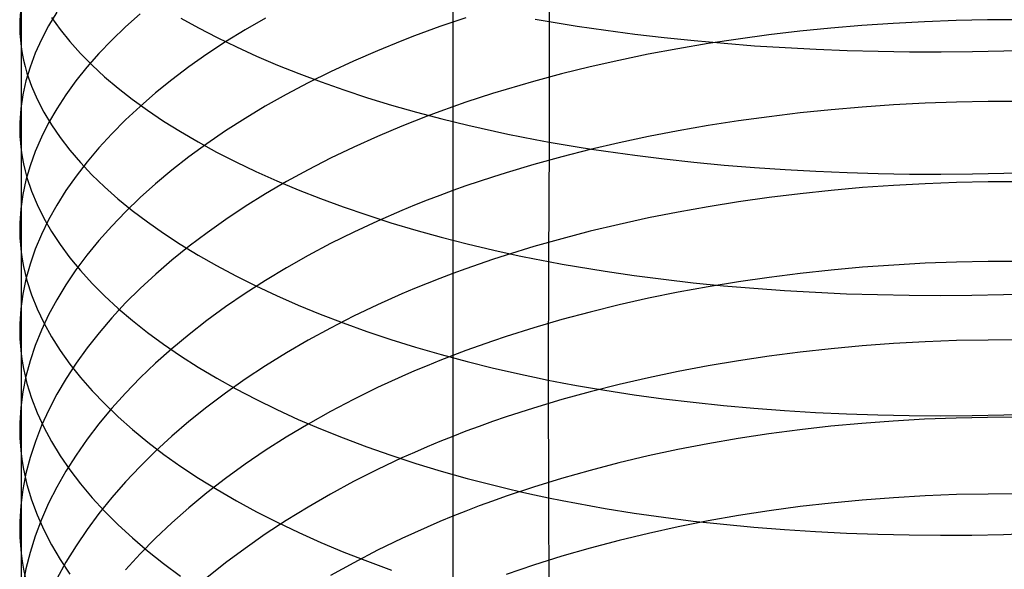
# Model space of a CAD drawing. Extents: x -383 to 1849, y -1185 to -529.
# Tile 27 of 256: x -381 to -366, y -1059 to -1051. Entities that reach past the tile are written whole.
import ezdxf

# ---------------------------------------------------------------- set-up
doc = ezdxf.new("R2010")
doc.units = 0
doc.layers.add('PREDEFINITO', color=7, linetype='CONTINUOUS')

msp = doc.modelspace()

# ---------------------------------------------------------------- linework, layer by layer
at = {"layer": 'PREDEFINITO'}
for p, q in [((-372.838, -1048.958, 671.857), (-372.837, -1050.853, 671.182)), ((-381.081, -1049.622, 658.219), (-381.081, -1051.248, 657.534)), ((-381.087, -1050.626, 656.211), (-381.102, -1050.834, 656.652)), ((-380.525, -1050.708, 652.485), (-380.652, -1050.921, 652.909)), ((-379.225, -1050.731, 648.957), (-379.453, -1050.936, 649.342)), ((-381.102, -1050.834, 656.652), (-381.104, -1050.938, 656.873)), ((-380.608, -1050.789, 660.854), (-380.473, -1050.979, 661.284)), ((-378.587, -1050.798, 665.639), (-378.31, -1050.952, 666.016)), ((-377.268, -1050.798, 645.793), (-377.584, -1050.982, 646.119)), ((-374.341, -1050.862, 642.877), (-374.543, -1050.932, 642.993)), ((-374.136, -1050.793, 642.764), (-374.341, -1050.862, 642.877)), ((-373.053, -1050.815, 671.078), (-372.837, -1050.853, 671.182)), ((-372.837, -1050.853, 671.182), (-372.838, -1052.735, 670.469)), ((-372.837, -1050.853, 671.182), (-372.618, -1050.889, 671.284)), ((-372.618, -1050.889, 671.284), (-372.398, -1050.924, 671.381)), ((-367.464, -1050.883, 640.215), (-367.953, -1050.916, 640.255)), ((-366.973, -1050.857, 640.189), (-367.464, -1050.883, 640.215)), ((-366.482, -1050.839, 640.175), (-366.973, -1050.857, 640.189)), ((-365.991, -1050.829, 640.174), (-366.482, -1050.839, 640.175)), ((-365.499, -1050.827, 640.187), (-365.991, -1050.829, 640.174)), ((-381.104, -1050.938, 656.873), (-381.1, -1051.041, 657.093)), ((-381.1, -1051.041, 657.093), (-381.093, -1051.145, 657.314)), ((-380.652, -1050.921, 652.909), (-380.765, -1051.134, 653.336)), ((-380.473, -1050.979, 661.284), (-380.322, -1051.166, 661.71)), ((-379.453, -1050.936, 649.342), (-379.667, -1051.143, 649.734)), ((-378.31, -1050.952, 666.016), (-378.021, -1051.103, 666.385)), ((-377.584, -1050.982, 646.119), (-377.889, -1051.171, 646.455)), ((-374.743, -1051.004, 643.112), (-374.941, -1051.077, 643.234)), ((-374.543, -1050.932, 642.993), (-374.743, -1051.004, 643.112)), ((-372.398, -1050.924, 671.381), (-372.175, -1050.958, 671.475)), ((-372.175, -1050.958, 671.475), (-371.951, -1050.99, 671.566)), ((-371.951, -1050.99, 671.566), (-371.498, -1051.05, 671.735)), ((-371.498, -1051.05, 671.735), (-371.039, -1051.103, 671.891)), ((-368.924, -1051.006, 640.374), (-369.405, -1051.062, 640.452)), ((-368.44, -1050.957, 640.308), (-368.924, -1051.006, 640.374)), ((-367.953, -1050.916, 640.255), (-368.44, -1050.957, 640.308)), ((-381.093, -1051.145, 657.314), (-381.081, -1051.248, 657.534)), ((-380.765, -1051.134, 653.336), (-380.861, -1051.348, 653.766)), ((-380.322, -1051.166, 661.71), (-380.156, -1051.351, 662.132)), ((-379.667, -1051.143, 649.734), (-379.868, -1051.354, 650.131)), ((-377.889, -1051.171, 646.455), (-378.181, -1051.364, 646.8)), ((-378.021, -1051.103, 666.385), (-377.719, -1051.25, 666.746)), ((-375.136, -1051.152, 643.36), (-375.518, -1051.308, 643.619)), ((-374.941, -1051.077, 643.234), (-375.136, -1051.152, 643.36)), ((-371.039, -1051.103, 671.891), (-370.574, -1051.151, 672.032)), ((-370.356, -1051.198, 640.649), (-370.825, -1051.278, 640.767)), ((-370.574, -1051.151, 672.032), (-370.104, -1051.193, 672.158)), ((-369.883, -1051.126, 640.544), (-370.356, -1051.198, 640.649)), ((-370.104, -1051.193, 672.158), (-369.63, -1051.23, 672.27)), ((-369.405, -1051.062, 640.452), (-369.883, -1051.126, 640.544)), ((-381.081, -1051.248, 657.534), (-381.081, -1052.86, 656.814)), ((-381.081, -1051.248, 657.534), (-381.065, -1051.351, 657.754)), ((-381.065, -1051.351, 657.754), (-381.045, -1051.454, 657.974)), ((-380.861, -1051.348, 653.766), (-380.942, -1051.564, 654.198)), ((-380.156, -1051.351, 662.132), (-379.975, -1051.534, 662.549)), ((-379.868, -1051.354, 650.131), (-380.054, -1051.566, 650.533)), ((-377.719, -1051.25, 666.746), (-377.406, -1051.393, 667.098)), ((-375.518, -1051.308, 643.619), (-375.89, -1051.47, 643.891)), ((-370.825, -1051.278, 640.767), (-371.289, -1051.365, 640.897)), ((-369.63, -1051.23, 672.27), (-369.151, -1051.26, 672.368)), ((-369.151, -1051.26, 672.368), (-368.669, -1051.285, 672.451)), ((-368.669, -1051.285, 672.451), (-368.184, -1051.303, 672.52)), ((-368.184, -1051.303, 672.52), (-367.697, -1051.316, 672.575)), ((-367.697, -1051.316, 672.575), (-367.208, -1051.324, 672.616)), ((-367.208, -1051.324, 672.616), (-366.717, -1051.325, 672.642)), ((-366.717, -1051.325, 672.642), (-366.226, -1051.321, 672.654)), ((-366.226, -1051.321, 672.654), (-365.735, -1051.312, 672.652)), ((-365.735, -1051.312, 672.652), (-365.244, -1051.296, 672.636)), ((-381.045, -1051.454, 657.974), (-381.02, -1051.557, 658.193)), ((-378.181, -1051.364, 646.8), (-378.461, -1051.562, 647.153)), ((-377.406, -1051.393, 667.098), (-377.081, -1051.532, 667.44)), ((-375.89, -1051.47, 643.891), (-376.251, -1051.638, 644.173)), ((-371.747, -1051.459, 641.04), (-372.198, -1051.561, 641.197)), ((-371.289, -1051.365, 640.897), (-371.747, -1051.459, 641.04)), ((-381.02, -1051.557, 658.193), (-380.991, -1051.659, 658.413)), ((-380.942, -1051.564, 654.198), (-381.007, -1051.779, 654.632)), ((-380.991, -1051.659, 658.413), (-380.92, -1051.864, 658.849)), ((-380.054, -1051.566, 650.533), (-380.226, -1051.781, 650.941)), ((-379.975, -1051.534, 662.549), (-379.779, -1051.715, 662.962)), ((-378.461, -1051.562, 647.153), (-378.728, -1051.763, 647.513)), ((-377.081, -1051.532, 667.44), (-376.745, -1051.666, 667.772)), ((-376.251, -1051.638, 644.173), (-376.602, -1051.812, 644.466)), ((-372.198, -1051.561, 641.197), (-372.643, -1051.671, 641.366)), ((-381.007, -1051.779, 654.632), (-381.055, -1051.996, 655.068)), ((-380.226, -1051.781, 650.941), (-380.384, -1051.998, 651.353)), ((-379.779, -1051.715, 662.962), (-379.569, -1051.892, 663.368)), ((-378.728, -1051.763, 647.513), (-378.982, -1051.969, 647.881)), ((-376.602, -1051.812, 644.466), (-376.941, -1051.992, 644.769)), ((-376.745, -1051.666, 667.772), (-376.399, -1051.796, 668.095)), ((-376.399, -1051.796, 668.095), (-376.041, -1051.922, 668.407)), ((-373.08, -1051.788, 641.547), (-373.509, -1051.913, 641.742)), ((-372.643, -1051.671, 641.366), (-373.08, -1051.788, 641.547)), ((-380.92, -1051.864, 658.849), (-380.833, -1052.066, 659.284)), ((-379.569, -1051.892, 663.368), (-379.346, -1052.067, 663.769)), ((-378.982, -1051.969, 647.881), (-379.224, -1052.178, 648.256)), ((-376.041, -1051.922, 668.407), (-375.674, -1052.042, 668.707)), ((-373.509, -1051.913, 641.742), (-373.72, -1051.978, 641.844)), ((-381.055, -1051.996, 655.068), (-381.087, -1052.212, 655.504)), ((-380.833, -1052.066, 659.284), (-380.729, -1052.268, 659.717)), ((-380.384, -1051.998, 651.353), (-380.526, -1052.217, 651.769)), ((-379.346, -1052.067, 663.769), (-379.108, -1052.239, 664.164)), ((-376.941, -1051.992, 644.769), (-377.269, -1052.177, 645.082)), ((-375.674, -1052.042, 668.707), (-375.296, -1052.157, 668.997)), ((-374.137, -1052.114, 642.058), (-374.341, -1052.184, 642.17)), ((-373.93, -1052.045, 641.949), (-374.137, -1052.114, 642.058)), ((-373.72, -1051.978, 641.844), (-373.93, -1052.045, 641.949)), ((-366.475, -1052.112, 639.472), (-366.967, -1052.13, 639.485)), ((-365.983, -1052.102, 639.472), (-366.475, -1052.112, 639.472)), ((-365.491, -1052.1, 639.485), (-365.983, -1052.102, 639.472)), ((-381.087, -1052.212, 655.504), (-381.102, -1052.428, 655.941)), ((-380.729, -1052.268, 659.717), (-380.609, -1052.467, 660.146)), ((-380.526, -1052.217, 651.769), (-380.654, -1052.437, 652.188)), ((-379.224, -1052.178, 648.256), (-379.452, -1052.39, 648.638)), ((-379.108, -1052.239, 664.164), (-378.858, -1052.407, 664.552)), ((-377.269, -1052.177, 645.082), (-377.585, -1052.367, 645.405)), ((-375.296, -1052.157, 668.997), (-374.909, -1052.268, 669.274)), ((-374.909, -1052.268, 669.274), (-374.512, -1052.372, 669.539)), ((-374.543, -1052.257, 642.284), (-374.743, -1052.331, 642.402)), ((-374.341, -1052.184, 642.17), (-374.543, -1052.257, 642.284)), ((-368.434, -1052.231, 639.602), (-368.919, -1052.281, 639.667)), ((-367.947, -1052.189, 639.55), (-368.434, -1052.231, 639.602)), ((-367.457, -1052.155, 639.511), (-367.947, -1052.189, 639.55)), ((-366.967, -1052.13, 639.485), (-367.457, -1052.155, 639.511)), ((-381.102, -1052.428, 655.941), (-381.104, -1052.536, 656.159)), ((-379.452, -1052.39, 648.638), (-379.666, -1052.605, 649.026)), ((-378.858, -1052.407, 664.552), (-378.594, -1052.572, 664.933)), ((-377.585, -1052.367, 645.405), (-377.889, -1052.562, 645.737)), ((-374.94, -1052.407, 642.523), (-375.135, -1052.485, 642.647)), ((-374.743, -1052.331, 642.402), (-374.94, -1052.407, 642.523)), ((-374.512, -1052.372, 669.539), (-374.106, -1052.472, 669.792)), ((-369.879, -1052.405, 639.834), (-370.353, -1052.479, 639.937)), ((-369.401, -1052.339, 639.744), (-369.879, -1052.405, 639.834)), ((-368.919, -1052.281, 639.667), (-369.401, -1052.339, 639.744)), ((-381.104, -1052.536, 656.159), (-381.1, -1052.644, 656.378)), ((-380.654, -1052.437, 652.188), (-380.766, -1052.659, 652.611)), ((-380.609, -1052.467, 660.146), (-380.474, -1052.665, 660.572)), ((-378.594, -1052.572, 664.933), (-378.317, -1052.734, 665.306)), ((-377.889, -1052.562, 645.737), (-378.182, -1052.762, 646.077)), ((-375.135, -1052.485, 642.647), (-375.517, -1052.646, 642.904)), ((-374.106, -1052.472, 669.792), (-373.692, -1052.565, 670.031)), ((-373.692, -1052.565, 670.031), (-373.481, -1052.61, 670.146)), ((-370.822, -1052.56, 640.053), (-371.286, -1052.65, 640.181)), ((-370.353, -1052.479, 639.937), (-370.822, -1052.56, 640.053)), ((-381.1, -1052.644, 656.378), (-381.093, -1052.752, 656.596)), ((-380.766, -1052.659, 652.611), (-380.863, -1052.881, 653.036)), ((-380.474, -1052.665, 660.572), (-380.323, -1052.861, 660.994)), ((-379.666, -1052.605, 649.026), (-379.866, -1052.823, 649.419)), ((-378.317, -1052.734, 665.306), (-378.029, -1052.892, 665.671)), ((-375.517, -1052.646, 642.904), (-375.889, -1052.814, 643.173)), ((-373.481, -1052.61, 670.146), (-373.269, -1052.653, 670.257)), ((-373.269, -1052.653, 670.257), (-373.054, -1052.695, 670.365)), ((-373.054, -1052.695, 670.365), (-372.838, -1052.735, 670.469)), ((-372.838, -1052.735, 670.469), (-372.849, -1054.601, 669.713)), ((-372.838, -1052.735, 670.469), (-372.619, -1052.773, 670.569)), ((-371.286, -1052.65, 640.181), (-371.744, -1052.747, 640.323)), ((-381.093, -1052.752, 656.596), (-381.081, -1052.86, 656.814)), ((-381.081, -1052.86, 656.814), (-381.081, -1056.04, 655.282)), ((-381.081, -1052.86, 656.814), (-381.065, -1052.967, 657.032)), ((-380.863, -1052.881, 653.036), (-380.943, -1053.105, 653.464)), ((-380.323, -1052.861, 660.994), (-380.157, -1053.055, 661.413)), ((-379.866, -1052.823, 649.419), (-380.053, -1053.044, 649.818)), ((-378.182, -1052.762, 646.077), (-378.462, -1052.966, 646.426)), ((-378.029, -1052.892, 665.671), (-377.728, -1053.045, 666.028)), ((-375.889, -1052.814, 643.173), (-376.25, -1052.987, 643.452)), ((-372.196, -1052.852, 640.477), (-372.641, -1052.965, 640.643)), ((-372.619, -1052.773, 670.569), (-372.399, -1052.81, 670.666)), ((-372.399, -1052.81, 670.666), (-372.177, -1052.846, 670.759)), ((-371.744, -1052.747, 640.323), (-372.196, -1052.852, 640.477)), ((-372.177, -1052.846, 670.759), (-371.953, -1052.879, 670.849)), ((-371.953, -1052.879, 670.849), (-371.5, -1052.942, 671.018)), ((-381.065, -1052.967, 657.032), (-381.045, -1053.074, 657.25)), ((-380.053, -1053.044, 649.818), (-380.225, -1053.267, 650.221)), ((-378.462, -1052.966, 646.426), (-378.729, -1053.175, 646.782)), ((-377.728, -1053.045, 666.028), (-377.415, -1053.195, 666.376)), ((-376.25, -1052.987, 643.452), (-376.6, -1053.167, 643.742)), ((-372.641, -1052.965, 640.643), (-373.078, -1053.085, 640.822)), ((-371.5, -1052.942, 671.018), (-371.04, -1052.999, 671.172)), ((-371.04, -1052.999, 671.172), (-370.576, -1053.05, 671.312)), ((-370.576, -1053.05, 671.312), (-370.106, -1053.094, 671.437)), ((-381.045, -1053.074, 657.25), (-381.02, -1053.182, 657.467)), ((-381.02, -1053.182, 657.467), (-380.991, -1053.288, 657.684)), ((-380.943, -1053.105, 653.464), (-381.008, -1053.329, 653.894)), ((-380.157, -1053.055, 661.413), (-379.976, -1053.246, 661.826)), ((-378.729, -1053.175, 646.782), (-378.983, -1053.387, 647.145)), ((-377.415, -1053.195, 666.376), (-377.091, -1053.34, 666.715)), ((-376.6, -1053.167, 643.742), (-376.939, -1053.353, 644.042)), ((-373.078, -1053.085, 640.822), (-373.508, -1053.214, 641.014)), ((-370.106, -1053.094, 671.437), (-369.631, -1053.133, 671.549)), ((-369.631, -1053.133, 671.549), (-369.153, -1053.165, 671.646)), ((-369.153, -1053.165, 671.646), (-368.67, -1053.191, 671.729)), ((-368.67, -1053.191, 671.729), (-368.185, -1053.211, 671.798)), ((-381.008, -1053.329, 653.894), (-381.057, -1053.554, 654.325)), ((-380.991, -1053.288, 657.684), (-380.92, -1053.501, 658.117)), ((-380.225, -1053.267, 650.221), (-380.382, -1053.492, 650.629)), ((-379.976, -1053.246, 661.826), (-379.78, -1053.434, 662.235)), ((-376.939, -1053.353, 644.042), (-377.267, -1053.545, 644.352)), ((-377.091, -1053.34, 666.715), (-376.755, -1053.481, 667.044)), ((-373.929, -1053.35, 641.219), (-374.136, -1053.42, 641.326)), ((-373.72, -1053.281, 641.115), (-373.929, -1053.35, 641.219)), ((-373.508, -1053.214, 641.014), (-373.72, -1053.281, 641.115)), ((-368.185, -1053.211, 671.798), (-367.698, -1053.226, 671.852)), ((-367.698, -1053.226, 671.852), (-367.209, -1053.234, 671.892)), ((-367.209, -1053.234, 671.892), (-366.718, -1053.236, 671.919)), ((-366.718, -1053.236, 671.919), (-366.227, -1053.232, 671.931)), ((-366.227, -1053.232, 671.931), (-365.736, -1053.222, 671.929)), ((-365.49, -1053.357, 638.753), (-365.982, -1053.358, 638.74)), ((-365.736, -1053.222, 671.929), (-365.244, -1053.207, 671.913)), ((-380.92, -1053.501, 658.117), (-380.832, -1053.712, 658.548)), ((-380.382, -1053.492, 650.629), (-380.525, -1053.719, 651.041)), ((-379.78, -1053.434, 662.235), (-379.571, -1053.62, 662.638)), ((-378.983, -1053.387, 647.145), (-379.225, -1053.603, 647.516)), ((-376.755, -1053.481, 667.044), (-376.409, -1053.617, 667.363)), ((-374.341, -1053.493, 641.436), (-374.543, -1053.568, 641.549)), ((-374.136, -1053.42, 641.326), (-374.341, -1053.493, 641.436)), ((-368.433, -1053.49, 638.868), (-368.918, -1053.542, 638.931)), ((-367.946, -1053.447, 638.817), (-368.433, -1053.49, 638.868)), ((-367.457, -1053.413, 638.779), (-367.946, -1053.447, 638.817)), ((-366.966, -1053.386, 638.753), (-367.457, -1053.413, 638.779)), ((-366.474, -1053.368, 638.74), (-366.966, -1053.386, 638.753)), ((-365.982, -1053.358, 638.74), (-366.474, -1053.368, 638.74)), ((-381.057, -1053.554, 654.325), (-381.088, -1053.779, 654.756)), ((-379.571, -1053.62, 662.638), (-379.347, -1053.802, 663.035)), ((-379.225, -1053.603, 647.516), (-379.453, -1053.823, 647.893)), ((-377.267, -1053.545, 644.352), (-377.583, -1053.742, 644.672)), ((-376.409, -1053.617, 667.363), (-376.052, -1053.748, 667.672)), ((-374.743, -1053.645, 641.666), (-374.94, -1053.723, 641.785)), ((-374.543, -1053.568, 641.549), (-374.743, -1053.645, 641.666)), ((-369.4, -1053.601, 639.008), (-369.878, -1053.669, 639.097)), ((-368.918, -1053.542, 638.931), (-369.4, -1053.601, 639.008)), ((-381.088, -1053.779, 654.756), (-381.103, -1054.004, 655.189)), ((-380.832, -1053.712, 658.548), (-380.728, -1053.922, 658.976)), ((-380.525, -1053.719, 651.041), (-380.652, -1053.948, 651.456)), ((-379.347, -1053.802, 663.035), (-379.11, -1053.982, 663.426)), ((-377.583, -1053.742, 644.672), (-377.887, -1053.944, 645)), ((-376.052, -1053.748, 667.672), (-375.684, -1053.874, 667.969)), ((-375.135, -1053.803, 641.908), (-375.517, -1053.969, 642.161)), ((-374.94, -1053.723, 641.785), (-375.135, -1053.803, 641.908)), ((-370.352, -1053.744, 639.198), (-370.822, -1053.828, 639.312)), ((-369.878, -1053.669, 639.097), (-370.352, -1053.744, 639.198)), ((-380.652, -1053.948, 651.456), (-380.765, -1054.178, 651.875)), ((-380.728, -1053.922, 658.976), (-380.608, -1054.13, 659.401)), ((-379.453, -1053.823, 647.893), (-379.667, -1054.046, 648.276)), ((-377.887, -1053.944, 645), (-378.179, -1054.15, 645.337)), ((-375.517, -1053.969, 642.161), (-375.889, -1054.142, 642.426)), ((-375.684, -1053.874, 667.969), (-375.307, -1053.995, 668.256)), ((-371.286, -1053.92, 639.439), (-371.744, -1054.02, 639.578)), ((-370.822, -1053.828, 639.312), (-371.286, -1053.92, 639.439)), ((-381.103, -1054.004, 655.189), (-381.104, -1054.116, 655.405)), ((-381.104, -1054.116, 655.405), (-381.101, -1054.229, 655.622)), ((-379.667, -1054.046, 648.276), (-379.868, -1054.271, 648.665)), ((-379.11, -1053.982, 663.426), (-378.859, -1054.158, 663.811)), ((-375.307, -1053.995, 668.256), (-374.92, -1054.111, 668.53)), ((-374.92, -1054.111, 668.53), (-374.523, -1054.221, 668.793)), ((-371.744, -1054.02, 639.578), (-372.196, -1054.128, 639.73)), ((-381.101, -1054.229, 655.622), (-381.094, -1054.341, 655.838)), ((-380.765, -1054.178, 651.875), (-380.861, -1054.409, 652.296)), ((-380.608, -1054.13, 659.401), (-380.473, -1054.337, 659.824)), ((-379.868, -1054.271, 648.665), (-380.054, -1054.5, 649.058)), ((-378.859, -1054.158, 663.811), (-378.596, -1054.331, 664.188)), ((-378.179, -1054.15, 645.337), (-378.459, -1054.362, 645.682)), ((-375.889, -1054.142, 642.426), (-376.25, -1054.321, 642.702)), ((-374.523, -1054.221, 668.793), (-374.118, -1054.325, 669.043)), ((-372.641, -1054.244, 639.894), (-373.078, -1054.368, 640.071)), ((-372.196, -1054.128, 639.73), (-372.641, -1054.244, 639.894)), ((-381.094, -1054.341, 655.838), (-381.082, -1054.453, 656.054)), ((-380.861, -1054.409, 652.296), (-380.942, -1054.641, 652.719)), ((-380.473, -1054.337, 659.824), (-380.322, -1054.541, 660.242)), ((-378.459, -1054.362, 645.682), (-378.726, -1054.577, 646.034)), ((-378.596, -1054.331, 664.188), (-378.319, -1054.499, 664.558)), ((-376.25, -1054.321, 642.702), (-376.601, -1054.507, 642.988)), ((-374.118, -1054.325, 669.043), (-373.703, -1054.423, 669.28)), ((-373.703, -1054.423, 669.28), (-373.493, -1054.47, 669.393)), ((-373.078, -1054.368, 640.071), (-373.508, -1054.5, 640.26)), ((-381.082, -1054.453, 656.054), (-381.065, -1054.565, 656.27)), ((-381.065, -1054.565, 656.27), (-381.045, -1054.676, 656.485)), ((-380.322, -1054.541, 660.242), (-380.156, -1054.742, 660.656)), ((-380.054, -1054.5, 649.058), (-380.226, -1054.73, 649.457)), ((-378.726, -1054.577, 646.034), (-378.981, -1054.797, 646.394)), ((-378.319, -1054.499, 664.558), (-378.031, -1054.664, 664.92)), ((-376.601, -1054.507, 642.988), (-376.94, -1054.699, 643.285)), ((-373.719, -1054.569, 640.359), (-373.929, -1054.64, 640.461)), ((-373.508, -1054.5, 640.26), (-373.719, -1054.569, 640.359)), ((-373.493, -1054.47, 669.393), (-373.281, -1054.515, 669.503)), ((-373.281, -1054.515, 669.503), (-373.066, -1054.559, 669.61)), ((-373.066, -1054.559, 669.61), (-372.849, -1054.601, 669.713)), ((-381.045, -1054.676, 656.485), (-381.02, -1054.788, 656.701)), ((-380.942, -1054.641, 652.719), (-381.007, -1054.874, 653.144)), ((-380.226, -1054.73, 649.457), (-380.384, -1054.963, 649.86)), ((-378.031, -1054.664, 664.92), (-377.73, -1054.825, 665.274)), ((-376.94, -1054.699, 643.285), (-377.268, -1054.896, 643.591)), ((-374.136, -1054.713, 640.567), (-374.341, -1054.788, 640.675)), ((-373.929, -1054.64, 640.461), (-374.136, -1054.713, 640.567)), ((-372.849, -1054.601, 669.713), (-372.85, -1056.452, 668.926)), ((-372.849, -1054.601, 669.713), (-372.631, -1054.641, 669.813)), ((-372.631, -1054.641, 669.813), (-372.411, -1054.68, 669.909)), ((-372.411, -1054.68, 669.909), (-372.188, -1054.717, 670.001)), ((-372.188, -1054.717, 670.001), (-371.964, -1054.752, 670.09)), ((-368.433, -1054.735, 638.109), (-368.918, -1054.787, 638.171)), ((-367.946, -1054.691, 638.058), (-368.433, -1054.735, 638.109)), ((-367.456, -1054.655, 638.021), (-367.946, -1054.691, 638.058)), ((-366.966, -1054.628, 637.996), (-367.456, -1054.655, 638.021)), ((-366.474, -1054.61, 637.984), (-366.966, -1054.628, 637.996)), ((-365.982, -1054.6, 637.984), (-366.474, -1054.61, 637.984)), ((-365.49, -1054.599, 637.997), (-365.982, -1054.6, 637.984)), ((-381.007, -1054.874, 653.144), (-381.055, -1055.108, 653.571)), ((-381.02, -1054.788, 656.701), (-380.991, -1054.899, 656.916)), ((-380.156, -1054.742, 660.656), (-379.975, -1054.942, 661.066)), ((-378.981, -1054.797, 646.394), (-379.222, -1055.021, 646.76)), ((-377.73, -1054.825, 665.274), (-377.417, -1054.981, 665.619)), ((-374.543, -1054.865, 640.787), (-374.743, -1054.943, 640.902)), ((-374.341, -1054.788, 640.675), (-374.543, -1054.865, 640.787)), ((-371.964, -1054.752, 670.09), (-371.511, -1054.819, 670.257)), ((-371.511, -1054.819, 670.257), (-371.052, -1054.878, 670.41)), ((-371.052, -1054.878, 670.41), (-370.587, -1054.932, 670.549)), ((-369.4, -1054.848, 638.246), (-369.878, -1054.917, 638.334)), ((-368.918, -1054.787, 638.171), (-369.4, -1054.848, 638.246)), ((-380.991, -1054.899, 656.916), (-380.919, -1055.12, 657.345)), ((-380.384, -1054.963, 649.86), (-380.526, -1055.198, 650.267)), ((-379.975, -1054.942, 661.066), (-379.779, -1055.138, 661.471)), ((-379.222, -1055.021, 646.76), (-379.45, -1055.248, 647.133)), ((-377.268, -1054.896, 643.591), (-377.584, -1055.099, 643.906)), ((-377.417, -1054.981, 665.619), (-377.093, -1055.133, 665.954)), ((-374.94, -1055.024, 641.02), (-375.135, -1055.107, 641.14)), ((-374.743, -1054.943, 640.902), (-374.94, -1055.024, 641.02)), ((-370.352, -1054.995, 638.434), (-370.821, -1055.081, 638.546)), ((-370.587, -1054.932, 670.549), (-370.116, -1054.979, 670.674)), ((-369.878, -1054.917, 638.334), (-370.352, -1054.995, 638.434)), ((-370.116, -1054.979, 670.674), (-369.642, -1055.019, 670.784)), ((-369.642, -1055.019, 670.784), (-369.163, -1055.054, 670.881)), ((-381.055, -1055.108, 653.571), (-381.087, -1055.341, 653.998)), ((-380.919, -1055.12, 657.345), (-380.832, -1055.34, 657.771)), ((-380.526, -1055.198, 650.267), (-380.654, -1055.435, 650.678)), ((-379.779, -1055.138, 661.471), (-379.569, -1055.332, 661.87)), ((-377.584, -1055.099, 643.906), (-377.888, -1055.308, 644.23)), ((-377.093, -1055.133, 665.954), (-376.757, -1055.28, 666.281)), ((-375.135, -1055.107, 641.14), (-375.518, -1055.277, 641.39)), ((-371.286, -1055.175, 638.671), (-371.744, -1055.278, 638.808)), ((-370.821, -1055.081, 638.546), (-371.286, -1055.175, 638.671)), ((-369.163, -1055.054, 670.881), (-368.68, -1055.081, 670.963)), ((-368.68, -1055.081, 670.963), (-368.195, -1055.103, 671.031)), ((-368.195, -1055.103, 671.031), (-367.707, -1055.118, 671.086)), ((-367.707, -1055.118, 671.086), (-367.217, -1055.127, 671.126)), ((-367.217, -1055.127, 671.126), (-366.726, -1055.13, 671.152)), ((-366.726, -1055.13, 671.152), (-366.235, -1055.126, 671.165)), ((-366.235, -1055.126, 671.165), (-365.743, -1055.117, 671.163)), ((-365.743, -1055.117, 671.163), (-365.251, -1055.101, 671.148)), ((-381.087, -1055.341, 653.998), (-381.102, -1055.574, 654.426)), ((-380.832, -1055.34, 657.771), (-380.727, -1055.558, 658.196)), ((-379.45, -1055.248, 647.133), (-379.664, -1055.478, 647.512)), ((-379.569, -1055.332, 661.87), (-379.345, -1055.522, 662.264)), ((-377.888, -1055.308, 644.23), (-378.18, -1055.521, 644.563)), ((-376.757, -1055.28, 666.281), (-376.411, -1055.423, 666.597)), ((-375.518, -1055.277, 641.39), (-375.89, -1055.455, 641.651)), ((-371.744, -1055.278, 638.808), (-372.196, -1055.389, 638.958)), ((-380.654, -1055.435, 650.678), (-380.766, -1055.673, 651.091)), ((-379.664, -1055.478, 647.512), (-379.865, -1055.712, 647.897)), ((-376.411, -1055.423, 666.597), (-376.054, -1055.56, 666.903)), ((-375.89, -1055.455, 641.651), (-376.251, -1055.639, 641.923)), ((-372.641, -1055.508, 639.12), (-373.078, -1055.635, 639.294)), ((-372.196, -1055.389, 638.958), (-372.641, -1055.508, 639.12)), ((-381.102, -1055.574, 654.426), (-381.104, -1055.691, 654.64)), ((-380.727, -1055.558, 658.196), (-380.607, -1055.775, 658.617)), ((-379.345, -1055.522, 662.264), (-379.108, -1055.71, 662.652)), ((-378.18, -1055.521, 644.563), (-378.46, -1055.739, 644.904)), ((-376.251, -1055.639, 641.923), (-376.601, -1055.83, 642.205)), ((-376.054, -1055.56, 666.903), (-375.686, -1055.692, 667.198)), ((-373.078, -1055.635, 639.294), (-373.508, -1055.771, 639.48)), ((-381.104, -1055.691, 654.64), (-381.1, -1055.807, 654.854)), ((-381.1, -1055.807, 654.854), (-381.093, -1055.924, 655.068)), ((-380.766, -1055.673, 651.091), (-380.863, -1055.913, 651.507)), ((-380.607, -1055.775, 658.617), (-380.471, -1055.99, 659.036)), ((-379.865, -1055.712, 647.897), (-380.051, -1055.948, 648.287)), ((-379.108, -1055.71, 662.652), (-378.857, -1055.893, 663.032)), ((-378.46, -1055.739, 644.904), (-378.727, -1055.962, 645.252)), ((-375.686, -1055.692, 667.198), (-375.309, -1055.818, 667.482)), ((-373.508, -1055.771, 639.48), (-373.72, -1055.842, 639.578)), ((-381.093, -1055.924, 655.068), (-381.081, -1056.04, 655.282)), ((-380.863, -1055.913, 651.507), (-380.943, -1056.153, 651.926)), ((-380.051, -1055.948, 648.287), (-380.223, -1056.187, 648.681)), ((-378.727, -1055.962, 645.252), (-378.982, -1056.189, 645.607)), ((-378.857, -1055.893, 663.032), (-378.594, -1056.073, 663.406)), ((-376.601, -1055.83, 642.205), (-376.94, -1056.028, 642.497)), ((-375.309, -1055.818, 667.482), (-374.922, -1055.939, 667.754)), ((-374.922, -1055.939, 667.754), (-374.525, -1056.054, 668.014)), ((-373.929, -1055.915, 639.679), (-374.136, -1055.99, 639.783)), ((-373.72, -1055.842, 639.578), (-373.929, -1055.915, 639.679)), ((-368.434, -1055.963, 637.324), (-368.919, -1056.017, 637.386)), ((-367.947, -1055.918, 637.275), (-368.434, -1055.963, 637.324)), ((-367.457, -1055.882, 637.238), (-367.947, -1055.918, 637.275)), ((-366.967, -1055.855, 637.214), (-367.457, -1055.882, 637.238)), ((-366.475, -1055.836, 637.202), (-366.967, -1055.855, 637.214)), ((-365.983, -1055.826, 637.202), (-366.475, -1055.836, 637.202)), ((-365.491, -1055.825, 637.215), (-365.983, -1055.826, 637.202)), ((-381.081, -1056.04, 655.282), (-381.081, -1059.158, 653.628)), ((-381.081, -1056.04, 655.282), (-381.065, -1056.156, 655.496)), ((-380.471, -1055.99, 659.036), (-380.32, -1056.202, 659.451)), ((-378.594, -1056.073, 663.406), (-378.317, -1056.249, 663.773)), ((-376.94, -1056.028, 642.497), (-377.268, -1056.231, 642.799)), ((-374.341, -1056.067, 639.89), (-374.543, -1056.146, 640)), ((-374.525, -1056.054, 668.014), (-374.119, -1056.163, 668.262)), ((-374.136, -1055.99, 639.783), (-374.341, -1056.067, 639.89)), ((-369.401, -1056.079, 637.46), (-369.879, -1056.15, 637.546)), ((-368.919, -1056.017, 637.386), (-369.401, -1056.079, 637.46)), ((-381.065, -1056.156, 655.496), (-381.045, -1056.272, 655.709)), ((-381.045, -1056.272, 655.709), (-381.02, -1056.387, 655.922)), ((-380.943, -1056.153, 651.926), (-381.008, -1056.394, 652.346)), ((-380.223, -1056.187, 648.681), (-380.381, -1056.428, 649.08)), ((-380.32, -1056.202, 659.451), (-380.153, -1056.412, 659.861)), ((-378.982, -1056.189, 645.607), (-379.223, -1056.419, 645.969)), ((-378.317, -1056.249, 663.773), (-378.028, -1056.421, 664.132)), ((-377.268, -1056.231, 642.799), (-377.584, -1056.44, 643.11)), ((-374.743, -1056.227, 640.113), (-374.941, -1056.31, 640.229)), ((-374.543, -1056.146, 640), (-374.743, -1056.227, 640.113)), ((-374.119, -1056.163, 668.262), (-373.705, -1056.266, 668.497)), ((-373.705, -1056.266, 668.497), (-373.494, -1056.315, 668.609)), ((-370.353, -1056.23, 637.644), (-370.822, -1056.318, 637.755)), ((-369.879, -1056.15, 637.546), (-370.353, -1056.23, 637.644)), ((-381.008, -1056.394, 652.346), (-381.056, -1056.636, 652.768)), ((-381.02, -1056.387, 655.922), (-380.991, -1056.503, 656.134)), ((-380.381, -1056.428, 649.08), (-380.523, -1056.671, 649.482)), ((-380.153, -1056.412, 659.861), (-379.972, -1056.62, 660.268)), ((-379.223, -1056.419, 645.969), (-379.451, -1056.654, 646.338)), ((-378.028, -1056.421, 664.132), (-377.727, -1056.589, 664.482)), ((-375.136, -1056.395, 640.348), (-375.518, -1056.57, 640.595)), ((-374.941, -1056.31, 640.229), (-375.136, -1056.395, 640.348)), ((-373.494, -1056.315, 668.609), (-373.282, -1056.362, 668.718)), ((-373.282, -1056.362, 668.718), (-373.067, -1056.408, 668.824)), ((-373.067, -1056.408, 668.824), (-372.85, -1056.452, 668.926)), ((-371.286, -1056.415, 637.878), (-371.744, -1056.52, 638.013)), ((-370.822, -1056.318, 637.755), (-371.286, -1056.415, 637.878)), ((-380.991, -1056.503, 656.134), (-380.92, -1056.732, 656.559)), ((-377.584, -1056.44, 643.11), (-377.889, -1056.655, 643.429)), ((-375.518, -1056.57, 640.595), (-375.89, -1056.753, 640.852)), ((-372.85, -1056.452, 668.926), (-372.849, -1058.289, 668.104)), ((-372.85, -1056.452, 668.926), (-372.632, -1056.494, 669.025)), ((-372.632, -1056.494, 669.025), (-372.411, -1056.535, 669.12)), ((-372.411, -1056.535, 669.12), (-372.189, -1056.574, 669.211)), ((-371.744, -1056.52, 638.013), (-372.196, -1056.634, 638.161)), ((-372.189, -1056.574, 669.211), (-371.965, -1056.611, 669.299)), ((-381.056, -1056.636, 652.768), (-381.088, -1056.878, 653.191)), ((-380.92, -1056.732, 656.559), (-380.832, -1056.961, 656.981)), ((-380.523, -1056.671, 649.482), (-380.651, -1056.916, 649.888)), ((-379.972, -1056.62, 660.268), (-379.776, -1056.825, 660.669)), ((-379.451, -1056.654, 646.338), (-379.665, -1056.892, 646.712)), ((-377.889, -1056.655, 643.429), (-378.181, -1056.874, 643.757)), ((-377.727, -1056.589, 664.482), (-377.415, -1056.752, 664.824)), ((-372.196, -1056.634, 638.161), (-372.641, -1056.757, 638.32)), ((-371.965, -1056.611, 669.299), (-371.511, -1056.68, 669.465)), ((-371.511, -1056.68, 669.465), (-371.052, -1056.743, 669.616)), ((-381.088, -1056.878, 653.191), (-381.103, -1057.119, 653.614)), ((-379.665, -1056.892, 646.712), (-379.866, -1057.133, 647.092)), ((-379.776, -1056.825, 660.669), (-379.566, -1057.026, 661.065)), ((-378.181, -1056.874, 643.757), (-378.461, -1057.099, 644.093)), ((-377.415, -1056.752, 664.824), (-377.09, -1056.911, 665.157)), ((-375.89, -1056.753, 640.852), (-376.251, -1056.943, 641.121)), ((-373.079, -1056.888, 638.492), (-373.508, -1057.027, 638.676)), ((-372.641, -1056.757, 638.32), (-373.079, -1056.888, 638.492)), ((-371.052, -1056.743, 669.616), (-370.586, -1056.799, 669.754)), ((-370.586, -1056.799, 669.754), (-370.115, -1056.848, 669.877)), ((-370.115, -1056.848, 669.877), (-369.64, -1056.891, 669.987)), ((-369.64, -1056.891, 669.987), (-369.161, -1056.927, 670.082)), ((-380.832, -1056.961, 656.981), (-380.728, -1057.187, 657.4)), ((-380.651, -1056.916, 649.888), (-380.763, -1057.163, 650.297)), ((-379.566, -1057.026, 661.065), (-379.342, -1057.225, 661.456)), ((-377.09, -1056.911, 665.157), (-376.755, -1057.065, 665.48)), ((-376.251, -1056.943, 641.121), (-376.602, -1057.14, 641.399)), ((-373.508, -1057.027, 638.676), (-373.72, -1057.1, 638.773)), ((-369.161, -1056.927, 670.082), (-368.678, -1056.957, 670.164)), ((-368.678, -1056.957, 670.164), (-368.192, -1056.979, 670.232)), ((-368.192, -1056.979, 670.232), (-367.704, -1056.996, 670.285)), ((-367.704, -1056.996, 670.285), (-367.214, -1057.005, 670.325)), ((-367.214, -1057.005, 670.325), (-366.722, -1057.009, 670.351)), ((-366.482, -1057.044, 636.393), (-366.974, -1057.063, 636.404)), ((-366.722, -1057.009, 670.351), (-366.23, -1057.005, 670.364)), ((-365.991, -1057.034, 636.393), (-366.482, -1057.044, 636.393)), ((-366.23, -1057.005, 670.364), (-365.738, -1056.995, 670.362)), ((-365.499, -1057.033, 636.406), (-365.991, -1057.034, 636.393)), ((-365.738, -1056.995, 670.362), (-365.246, -1056.979, 670.347)), ((-381.103, -1057.119, 653.614), (-381.104, -1057.24, 653.826)), ((-380.763, -1057.163, 650.297), (-380.86, -1057.41, 650.709)), ((-380.728, -1057.187, 657.4), (-380.608, -1057.412, 657.817)), ((-379.866, -1057.133, 647.092), (-380.052, -1057.377, 647.477)), ((-378.461, -1057.099, 644.093), (-378.728, -1057.328, 644.436)), ((-376.602, -1057.14, 641.399), (-376.941, -1057.343, 641.687)), ((-376.755, -1057.065, 665.48), (-376.408, -1057.213, 665.794)), ((-373.929, -1057.175, 638.872), (-374.136, -1057.252, 638.975)), ((-373.72, -1057.1, 638.773), (-373.929, -1057.175, 638.872)), ((-368.44, -1057.174, 636.513), (-368.924, -1057.229, 636.574)), ((-367.953, -1057.128, 636.465), (-368.44, -1057.174, 636.513)), ((-367.464, -1057.091, 636.429), (-367.953, -1057.128, 636.465)), ((-366.974, -1057.063, 636.404), (-367.464, -1057.091, 636.429)), ((-381.104, -1057.24, 653.826), (-381.101, -1057.361, 654.037)), ((-379.342, -1057.225, 661.456), (-379.104, -1057.42, 661.84)), ((-378.728, -1057.328, 644.436), (-378.982, -1057.561, 644.787)), ((-376.941, -1057.343, 641.687), (-377.269, -1057.552, 641.985)), ((-376.408, -1057.213, 665.794), (-376.051, -1057.356, 666.097)), ((-374.341, -1057.331, 639.08), (-374.543, -1057.412, 639.189)), ((-374.136, -1057.252, 638.975), (-374.341, -1057.331, 639.08)), ((-369.405, -1057.293, 636.647), (-369.883, -1057.366, 636.732)), ((-368.924, -1057.229, 636.574), (-369.405, -1057.293, 636.647)), ((-381.101, -1057.361, 654.037), (-381.094, -1057.482, 654.249)), ((-381.094, -1057.482, 654.249), (-381.082, -1057.602, 654.46)), ((-380.86, -1057.41, 650.709), (-380.941, -1057.659, 651.123)), ((-380.608, -1057.412, 657.817), (-380.473, -1057.635, 658.231)), ((-380.052, -1057.377, 647.477), (-380.224, -1057.624, 647.866)), ((-379.104, -1057.42, 661.84), (-378.853, -1057.612, 662.218)), ((-376.051, -1057.356, 666.097), (-375.684, -1057.494, 666.39)), ((-375.684, -1057.494, 666.39), (-375.307, -1057.626, 666.671)), ((-374.743, -1057.496, 639.301), (-374.941, -1057.581, 639.415)), ((-374.543, -1057.412, 639.189), (-374.743, -1057.496, 639.301)), ((-370.357, -1057.447, 636.829), (-370.825, -1057.538, 636.938)), ((-369.883, -1057.366, 636.732), (-370.357, -1057.447, 636.829)), ((-381.082, -1057.602, 654.46), (-381.065, -1057.722, 654.672)), ((-380.941, -1057.659, 651.123), (-381.006, -1057.908, 651.538)), ((-380.473, -1057.635, 658.231), (-380.322, -1057.855, 658.641)), ((-380.224, -1057.624, 647.866), (-380.382, -1057.872, 648.26)), ((-378.982, -1057.561, 644.787), (-379.224, -1057.799, 645.144)), ((-378.853, -1057.612, 662.218), (-378.589, -1057.799, 662.589)), ((-377.269, -1057.552, 641.985), (-377.585, -1057.767, 642.291)), ((-375.307, -1057.626, 666.671), (-374.92, -1057.753, 666.941)), ((-374.941, -1057.581, 639.415), (-375.136, -1057.668, 639.533)), ((-371.289, -1057.637, 637.06), (-371.747, -1057.746, 637.193)), ((-370.825, -1057.538, 636.938), (-371.289, -1057.637, 637.06)), ((-381.065, -1057.722, 654.672), (-381.045, -1057.842, 654.883)), ((-379.224, -1057.799, 645.144), (-379.452, -1058.04, 645.507)), ((-378.589, -1057.799, 662.589), (-378.312, -1057.983, 662.952)), ((-377.585, -1057.767, 642.291), (-377.89, -1057.987, 642.607)), ((-375.136, -1057.668, 639.533), (-375.518, -1057.849, 639.776)), ((-374.92, -1057.753, 666.941), (-374.523, -1057.873, 667.199)), ((-371.747, -1057.746, 637.193), (-372.198, -1057.863, 637.338)), ((-381.006, -1057.908, 651.538), (-381.055, -1058.158, 651.955)), ((-381.045, -1057.842, 654.883), (-381.02, -1057.962, 655.093)), ((-381.02, -1057.962, 655.093), (-380.991, -1058.082, 655.304)), ((-380.382, -1057.872, 648.26), (-380.524, -1058.124, 648.658)), ((-380.322, -1057.855, 658.641), (-380.155, -1058.073, 659.047)), ((-375.518, -1057.849, 639.776), (-375.89, -1058.037, 640.03)), ((-374.523, -1057.873, 667.199), (-374.117, -1057.987, 667.445)), ((-372.198, -1057.863, 637.338), (-372.643, -1057.988, 637.496)), ((-380.991, -1058.082, 655.304), (-380.919, -1058.32, 655.724)), ((-380.524, -1058.124, 648.658), (-380.652, -1058.376, 649.059)), ((-380.155, -1058.073, 659.047), (-379.974, -1058.289, 659.448)), ((-379.452, -1058.04, 645.507), (-379.666, -1058.285, 645.876)), ((-378.312, -1057.983, 662.952), (-378.023, -1058.162, 663.308)), ((-377.89, -1057.987, 642.607), (-378.182, -1058.213, 642.93)), ((-375.89, -1058.037, 640.03), (-376.251, -1058.232, 640.295)), ((-374.117, -1057.987, 667.445), (-373.703, -1058.094, 667.678)), ((-373.703, -1058.094, 667.678), (-373.493, -1058.145, 667.789)), ((-373.08, -1058.123, 637.665), (-373.509, -1058.266, 637.847)), ((-372.643, -1057.988, 637.496), (-373.08, -1058.123, 637.665)), ((-381.055, -1058.158, 651.955), (-381.087, -1058.409, 652.373)), ((-378.182, -1058.213, 642.93), (-378.462, -1058.445, 643.261)), ((-378.023, -1058.162, 663.308), (-377.721, -1058.337, 663.656)), ((-376.251, -1058.232, 640.295), (-376.602, -1058.434, 640.57)), ((-373.509, -1058.266, 637.847), (-373.72, -1058.341, 637.942)), ((-373.493, -1058.145, 667.789), (-373.28, -1058.195, 667.897)), ((-373.28, -1058.195, 667.897), (-373.066, -1058.243, 668.002)), ((-373.066, -1058.243, 668.002), (-372.849, -1058.289, 668.104)), ((-366.967, -1058.26, 635.58), (-367.457, -1058.288, 635.603)), ((-366.475, -1058.24, 635.569), (-366.967, -1058.26, 635.58)), ((-365.983, -1058.231, 635.57), (-366.475, -1058.24, 635.569)), ((-365.491, -1058.23, 635.583), (-365.983, -1058.231, 635.57)), ((-381.087, -1058.409, 652.373), (-381.102, -1058.659, 652.791)), ((-380.919, -1058.32, 655.724), (-380.832, -1058.557, 656.141)), ((-380.652, -1058.376, 649.059), (-380.764, -1058.631, 649.463)), ((-379.974, -1058.289, 659.448), (-379.779, -1058.501, 659.845)), ((-379.666, -1058.285, 645.876), (-379.866, -1058.534, 646.251)), ((-377.721, -1058.337, 663.656), (-377.408, -1058.507, 663.995)), ((-373.93, -1058.418, 638.04), (-374.137, -1058.497, 638.141)), ((-373.72, -1058.341, 637.942), (-373.93, -1058.418, 638.04)), ((-372.849, -1058.289, 668.104), (-372.838, -1060.11, 667.249)), ((-372.849, -1058.289, 668.104), (-372.631, -1058.333, 668.201)), ((-372.631, -1058.333, 668.201), (-372.41, -1058.375, 668.296)), ((-372.41, -1058.375, 668.296), (-372.188, -1058.416, 668.387)), ((-372.188, -1058.416, 668.387), (-371.964, -1058.455, 668.474)), ((-368.919, -1058.428, 635.745), (-369.401, -1058.494, 635.817)), ((-368.434, -1058.372, 635.686), (-368.919, -1058.428, 635.745)), ((-367.947, -1058.326, 635.639), (-368.434, -1058.372, 635.686)), ((-367.457, -1058.288, 635.603), (-367.947, -1058.326, 635.639)), ((-380.832, -1058.557, 656.141), (-380.728, -1058.792, 656.557)), ((-379.866, -1058.534, 646.251), (-380.053, -1058.785, 646.63)), ((-379.779, -1058.501, 659.845), (-379.569, -1058.71, 660.237)), ((-378.462, -1058.445, 643.261), (-378.729, -1058.68, 643.6)), ((-377.408, -1058.507, 663.995), (-377.083, -1058.673, 664.326)), ((-376.602, -1058.434, 640.57), (-376.941, -1058.643, 640.854)), ((-374.341, -1058.578, 638.245), (-374.543, -1058.662, 638.353)), ((-374.137, -1058.497, 638.141), (-374.341, -1058.578, 638.245)), ((-371.964, -1058.455, 668.474), (-371.511, -1058.528, 668.638)), ((-371.511, -1058.528, 668.638), (-371.051, -1058.594, 668.789)), ((-369.879, -1058.568, 635.9), (-370.353, -1058.651, 635.995)), ((-369.401, -1058.494, 635.817), (-369.879, -1058.568, 635.9)), ((-381.102, -1058.659, 652.791), (-381.103, -1058.784, 653.001)), ((-380.764, -1058.631, 649.463), (-380.861, -1058.887, 649.87)), ((-379.569, -1058.71, 660.237), (-379.345, -1058.916, 660.623)), ((-378.729, -1058.68, 643.6), (-378.984, -1058.921, 643.945)), ((-376.941, -1058.643, 640.854), (-377.269, -1058.859, 641.148)), ((-377.083, -1058.673, 664.326), (-376.747, -1058.833, 664.646)), ((-374.543, -1058.662, 638.353), (-374.743, -1058.747, 638.463)), ((-371.051, -1058.594, 668.789), (-370.586, -1058.653, 668.926)), ((-370.353, -1058.651, 635.995), (-370.822, -1058.744, 636.102)), ((-370.586, -1058.653, 668.926), (-370.116, -1058.704, 669.048)), ((-370.116, -1058.704, 669.048), (-369.641, -1058.749, 669.157)), ((-381.103, -1058.784, 653.001), (-381.1, -1058.908, 653.21)), ((-380.861, -1058.887, 649.87), (-380.942, -1059.144, 650.279)), ((-380.728, -1058.792, 656.557), (-380.607, -1059.025, 656.97)), ((-380.053, -1058.785, 646.63), (-380.225, -1059.039, 647.014)), ((-377.269, -1058.859, 641.148), (-377.585, -1059.08, 641.451)), ((-376.747, -1058.833, 664.646), (-376.401, -1058.988, 664.957)), ((-374.94, -1058.835, 638.576), (-375.135, -1058.925, 638.691)), ((-374.743, -1058.747, 638.463), (-374.94, -1058.835, 638.576)), ((-371.286, -1058.845, 636.222), (-371.744, -1058.956, 636.352)), ((-370.822, -1058.744, 636.102), (-371.286, -1058.845, 636.222)), ((-369.641, -1058.749, 669.157), (-369.162, -1058.787, 669.252)), ((-369.162, -1058.787, 669.252), (-368.68, -1058.818, 669.333)), ((-368.68, -1058.818, 669.333), (-368.194, -1058.843, 669.401)), ((-368.194, -1058.843, 669.401), (-367.706, -1058.86, 669.454)), ((-367.706, -1058.86, 669.454), (-367.217, -1058.87, 669.494)), ((-367.217, -1058.87, 669.494), (-366.726, -1058.874, 669.52)), ((-366.726, -1058.874, 669.52), (-366.234, -1058.871, 669.533)), ((-366.234, -1058.871, 669.533), (-365.742, -1058.861, 669.532)), ((-365.742, -1058.861, 669.532), (-365.25, -1058.845, 669.517)), ((-381.1, -1058.908, 653.21), (-381.093, -1059.033, 653.419)), ((-381.093, -1059.033, 653.419), (-381.081, -1059.158, 653.628)), ((-380.607, -1059.025, 656.97), (-380.471, -1059.256, 657.379)), ((-380.225, -1059.039, 647.014), (-380.382, -1059.295, 647.403)), ((-379.345, -1058.916, 660.623), (-379.108, -1059.119, 661.003)), ((-378.984, -1058.921, 643.945), (-379.225, -1059.165, 644.298)), ((-376.401, -1058.988, 664.957), (-376.043, -1059.137, 665.258)), ((-375.135, -1058.925, 638.691), (-375.517, -1059.11, 638.931)), ((-371.744, -1058.956, 636.352), (-372.196, -1059.076, 636.495)), ((-381.081, -1059.158, 653.628), (-381.081, -1060.691, 652.754)), ((-381.081, -1059.158, 653.628), (-381.065, -1059.282, 653.837)), ((-380.942, -1059.144, 650.279), (-381.007, -1059.401, 650.689)), ((-379.225, -1059.165, 644.298), (-379.453, -1059.414, 644.656)), ((-379.108, -1059.119, 661.003), (-378.857, -1059.317, 661.376)), ((-377.585, -1059.08, 641.451), (-377.889, -1059.307, 641.762)), ((-376.043, -1059.137, 665.258), (-375.675, -1059.281, 665.549)), ((-375.517, -1059.11, 638.931), (-375.889, -1059.303, 639.182)), ((-372.196, -1059.076, 636.495), (-372.641, -1059.204, 636.65)), ((-381.065, -1059.282, 653.837), (-381.045, -1059.406, 654.045)), ((-380.382, -1059.295, 647.403), (-380.525, -1059.554, 647.795)), ((-380.471, -1059.256, 657.379), (-380.32, -1059.485, 657.785)), ((-378.857, -1059.317, 661.376), (-378.593, -1059.512, 661.743)), ((-377.889, -1059.307, 641.762), (-378.182, -1059.54, 642.082)), ((-375.889, -1059.303, 639.182), (-376.25, -1059.504, 639.443)), ((-375.675, -1059.281, 665.549), (-375.298, -1059.419, 665.828)), ((-373.079, -1059.342, 636.817), (-373.508, -1059.489, 636.995)), ((-372.641, -1059.204, 636.65), (-373.079, -1059.342, 636.817)), ((-381.007, -1059.401, 650.689), (-381.055, -1059.659, 651.101)), ((-381.045, -1059.406, 654.045), (-381.02, -1059.53, 654.254))]:
    msp.add_line(p, q, dxfattribs=at)
at = {"layer": 'PREDEFINITO', "extrusion": (1, 7.00411e-06, 5.8801e-06)}
msp.add_arc((-1015.683, 575.685, -374.344), 75.967, 20.46798, 179.57424, dxfattribs=at)

doc.saveas('drawing.dxf')
